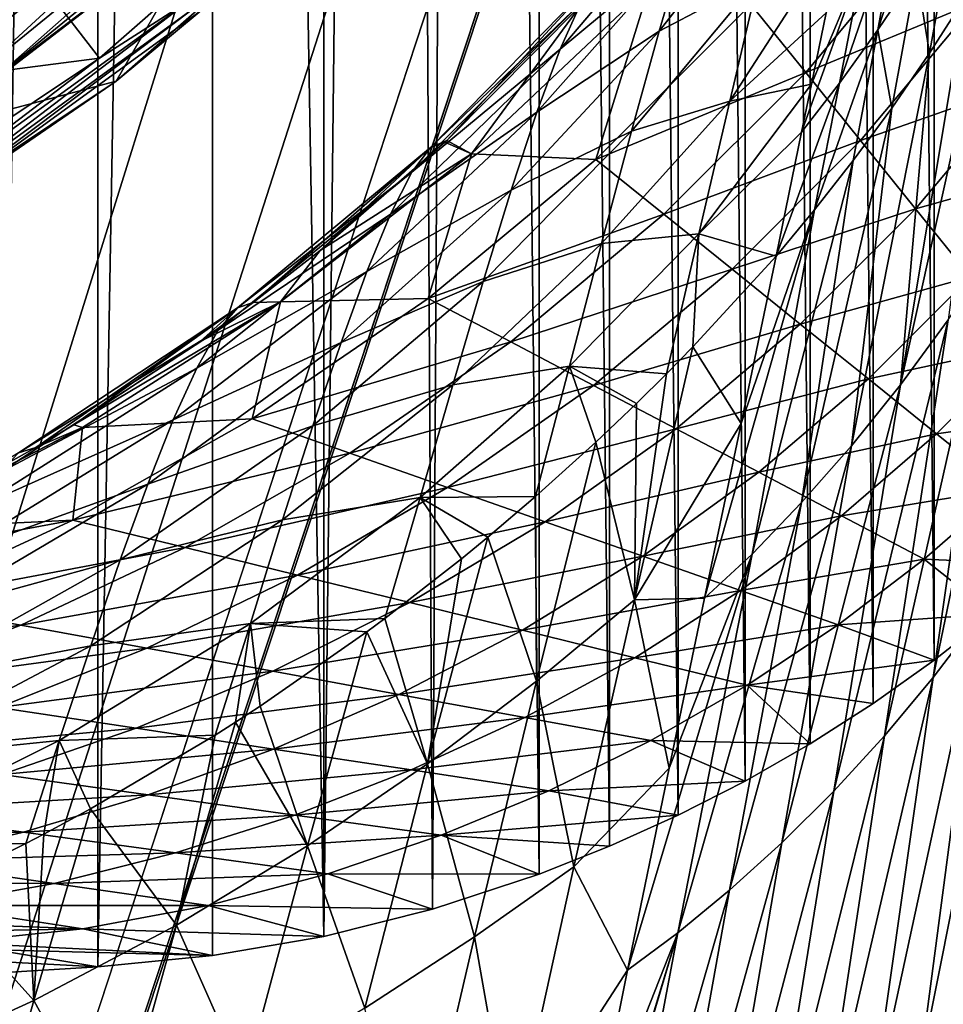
# Model space of a CAD drawing. Header units: metres. Extents: x -23 to 23, y -134 to 23.
# Tile 55 of 88: x 12.26 to 18.77, y -23.37 to -16.42. Entities that reach past the tile are written whole.
import ezdxf

# ---------------------------------------------------------------- set-up
doc = ezdxf.new("R2010")
doc.units = ezdxf.units.M
doc.layers.add('solid_509541_115_SW0003', color=7, linetype='CONTINUOUS')

msp = doc.modelspace()

# ---------------------------------------------------------------- linework, layer by layer
at = {"layer": 'solid_509541_115_SW0003'}
for points in [[(12.114659, 23.143936), (12.805935, 23.102457), (12.1105, -23.144178)], [(12.805935, 23.102457), (12.805934, -23.102457), (12.1105, -23.144178)], [(13.614415, 23.022997), (12.805934, -23.102457), (12.805935, 23.102457)], [(13.614415, 23.022997), (13.614155, -23.023029), (12.805934, -23.102457)], [(13.614415, 23.022997), (14.399119, -22.886789), (13.614155, -23.023029)], [(14.399816, 22.886635), (14.399119, -22.886789), (13.614415, 23.022997)], [(14.912878, 22.764664), (14.399119, -22.886789), (14.399816, 22.886635)], [(14.912878, 22.764664), (15.165898, -22.69478), (14.399119, -22.886789)], [(15.419049, 22.618229), (15.165898, -22.69478), (14.912878, 22.764664)], [(15.419049, 22.618229), (15.918517, -22.447569), (15.165898, -22.69478)], [(15.919298, 22.447287), (15.918517, -22.447569), (15.419049, 22.618229)], [(15.919298, 22.447287), (16.413803, -22.251926), (15.918517, -22.447569)], [(16.414274, 22.251736), (16.413803, -22.251926), (15.919298, 22.447287)], [(16.414274, 22.251736), (16.897629, -22.03344), (16.413803, -22.251926)], [(16.898014, 22.033245), (16.897629, -22.03344), (16.414274, 22.251736)], [(16.898014, 22.033245), (17.3696, -21.792252), (16.897629, -22.03344)], [(17.370132, 21.79196), (17.3696, -21.792252), (16.898014, 22.033245)], [(17.370132, 21.79196), (17.827332, -21.529696), (17.3696, -21.792252)], [(17.82793, 21.529333), (17.827332, -21.529696), (17.370132, 21.79196)], [(17.82793, 21.529333), (18.27109, -21.245687), (17.827332, -21.529696)], [(18.271696, 21.245277), (18.27109, -21.245687), (17.82793, 21.529333)], [(18.271696, 21.245277), (18.701797, -20.939943), (18.27109, -21.245687)], [(18.702362, 20.939526), (18.701797, -20.939943), (18.271696, 21.245277)], [(18.702362, 20.939526), (19.118338, -20.613214), (18.701797, -20.939943)], [(19.118834, 20.612806), (19.118338, -20.613214), (18.702362, 20.939526)], [(19.216677, -5.149261, 132), (-20.21727, -123.999992, 132), (20.217268, -123.999992, 132)], [(19.216677, -5.149261, 132), (18.380257, -7.613242, 132), (-20.21727, -123.999992, 132)], [(18.380257, -7.613242, 132), (17.229248, -9.947311, 132), (-20.21727, -123.999992, 132)], [(17.229248, -9.947311, 132), (15.783389, -12.111149, 132), (-20.21727, -123.999992, 132)], [(15.783389, -12.111149, 132), (14.067729, -14.067499, 132), (-20.21727, -123.999992, 132)], [(14.067729, -14.067499, 132), (12.110964, -15.783548, 132), (-20.21727, -123.999992, 132)], [(11.426445, -16.435221, 187.116348), (13.459885, -14.815926, 187.116348), (11.326807, -16.191078, 187.149994)], [(11.659458, -16.565298, 187.017532), (13.459885, -14.815926, 187.116348), (11.426445, -16.435221, 187.116348)], [(11.659458, -16.565298, 187.017532), (13.703369, -14.918772, 187.017532), (13.459885, -14.815926, 187.116348)], [(11.84589, -16.686529, 186.860199), (13.703369, -14.918772, 187.017532), (11.659458, -16.565298, 187.017532)], [(11.84589, -16.686529, 186.860199), (13.900799, -15.017762, 186.860199), (13.703369, -14.918772, 187.017532)], [(12.005583, -15.646174, 136.149994), (14.887491, -14.878901, 136.149994), (12.817077, -16.69557, 136.149994)], [(13.465501, -16.276995, 136.165344), (12.817077, -16.69557, 136.149994), (14.887491, -14.878901, 136.149994)], [(11.982042, -16.784941, 186.654968), (13.900799, -15.017762, 186.860199), (11.84589, -16.686529, 186.860199)], [(11.982042, -16.784941, 186.654968), (14.046486, -15.099662, 186.654968), (13.900799, -15.017762, 186.860199)], [(12.934975, -16.857187, 136.351959), (15.024619, -15.024619, 136.351959), (13.622774, -15.664785, 186.159805)], [(13.534656, -16.360588, 136.274826), (15.024619, -15.024619, 136.351959), (12.934975, -16.857187, 136.351959)], [(12.065392, -16.849411, 186.415695), (14.046486, -15.099662, 186.654968), (11.982042, -16.784941, 186.654968)], [(12.065392, -16.849411, 186.415695), (14.136315, -15.15391, 186.415695), (14.046486, -15.099662, 186.654968)], [(12.065392, -16.849411, 186.415695), (13.622774, -15.664785, 186.159805), (14.136315, -15.15391, 186.415695)], [(18.732298, -15.187514, 115.792709), (18.576904, -16.09314, 116.371826), (18.304903, -16.495497, 115.701431)], [(18.466877, -15.610994, 115.105698), (18.732298, -15.187514, 115.792709), (18.304903, -16.495497, 115.701431)], [(16.762634, -16.505613, 107.818596), (17.650961, -15.369833, 109.550034), (17.464224, -16.136879, 110.671471)], [(16.762634, -16.505613, 107.818596), (16.939138, -15.9037, 106.572906), (17.650961, -15.369833, 109.550034)], [(16.065453, -16.633022, 103.571724), (17.097523, -15.418571, 105.228363), (16.939138, -15.9037, 106.572906)], [(16.065453, -16.633022, 103.571724), (16.211325, -16.308638, 102.147919), (17.097523, -15.418571, 105.228363)], [(18.466877, -15.610994, 115.105698), (18.304903, -16.495497, 115.701431), (18.034187, -16.871309, 115.032784)], [(18.201918, -16.008503, 114.420151), (18.466877, -15.610994, 115.105698), (18.034187, -16.871309, 115.032784)], [(9.860843, -17.079245, 136.149994), (12.005583, -15.646174, 136.149994), (12.817077, -16.69557, 136.149994)], [(12.934975, -16.857187, 136.351959), (13.622774, -15.664785, 186.159805), (11.612674, -17.207884, 186.159805)], [(12.065392, -16.849411, 186.415695), (11.612674, -17.207884, 186.159805), (13.622774, -15.664785, 186.159805)], [(18.576904, -16.09314, 116.371826), (18.846569, -15.666508, 117.042747), (18.668554, -16.660252, 117.431282)], [(18.846569, -15.666508, 117.042747), (18.921164, -16.265726, 118.034897), (18.668554, -16.660252, 117.431282)], [(17.260735, -16.998888, 111.665016), (18.06859, -15.752173, 113.173058), (17.940166, -16.377378, 113.736038)], [(17.260735, -16.998888, 111.665016), (17.464224, -16.136879, 110.671471), (18.06859, -15.752173, 113.173058)], [(17.409731, -16.316671, 82.223808), (17.796722, -16.797092, 70.475876), (18.696026, -15.717385, 70.475876)], [(18.696026, -15.717385, 70.475876), (17.796722, -16.797092, 70.475876), (19.002514, -16.30002, 58.727936)], [(19.15653, -15.870943, 118.613937), (18.800604, -18.540831, 119.604469), (18.464811, -18.998991, 118.905006)], [(18.921164, -16.265726, 118.034897), (19.15653, -15.870943, 118.613937), (18.464811, -18.998991, 118.905006)], [(15.901742, -17.076853, 104.912216), (16.939138, -15.9037, 106.572906), (16.762634, -16.505613, 107.818596)], [(15.901742, -17.076853, 104.912216), (16.065453, -16.633022, 103.571724), (16.939138, -15.9037, 106.572906)], [(18.201918, -16.008503, 114.420151), (18.034187, -16.871309, 115.032784), (17.767612, -17.21792, 114.366089)], [(18.201918, -16.008503, 114.420151), (17.767612, -17.21792, 114.366089), (17.837088, -16.879877, 114.128441)], [(17.940166, -16.377378, 113.736038), (18.201918, -16.008503, 114.420151), (17.837088, -16.879877, 114.128441)], [(18.304903, -16.495497, 115.701431), (18.576904, -16.09314, 116.371826), (18.402735, -17.047722, 116.80761)], [(18.576904, -16.09314, 116.371826), (18.668554, -16.660252, 117.431282), (18.402735, -17.047722, 116.80761)], [(15.152178, -17.324875, 99.094536), (15.266187, -17.277365, 97.54467), (16.338737, -16.115498, 100.649002)], [(15.152178, -17.324875, 99.094536), (16.338737, -16.115498, 100.649002), (16.211325, -16.308638, 102.147919)], [(16.338737, -16.115498, 100.649002), (15.266187, -17.277365, 97.54467), (16.207308, -16.328791, 98.746994)], [(16.568556, -17.210236, 108.957161), (17.464224, -16.136879, 110.671471), (17.260735, -16.998888, 111.665016)], [(16.568556, -17.210236, 108.957161), (16.762634, -16.505613, 107.818596), (17.464224, -16.136879, 110.671471)], [(16.694962, -16.187218, 93.971741), (15.440928, -17.371269, 93.971741), (16.316671, -17.409731, 82.223808)], [(16.207308, -16.328791, 98.746994), (15.440928, -17.371269, 93.971741), (16.694962, -16.187218, 93.971741)], [(16.694962, -16.187218, 93.971741), (16.316671, -17.409731, 82.223808), (17.409731, -16.316671, 82.223808)], [(11.319273, -17.836321, 136.165344), (12.817077, -16.69557, 136.149994), (13.465501, -16.276995, 136.165344)], [(11.319273, -17.836321, 136.165344), (13.465501, -16.276995, 136.165344), (11.354217, -17.891382, 136.209213)], [(13.465501, -16.276995, 136.165344), (13.50707, -16.327242, 136.209213), (11.354217, -17.891382, 136.209213)], [(15.019355, -17.500702, 100.579605), (16.211325, -16.308638, 102.147919), (16.065453, -16.633022, 103.571724)], [(15.019355, -17.500702, 100.579605), (15.152178, -17.324875, 99.094536), (16.211325, -16.308638, 102.147919)], [(17.796722, -16.797092, 70.475876), (18.183712, -17.277512, 58.727936), (19.002514, -16.30002, 58.727936)], [(19.002514, -16.30002, 58.727936), (18.183712, -17.277512, 58.727936), (19.309002, -16.882656, 46.980003)], [(18.668554, -16.660252, 117.431282), (18.921164, -16.265726, 118.034897), (18.464811, -18.998991, 118.905006)], [(11.354217, -17.891382, 136.209213), (13.50707, -16.327242, 136.209213), (11.377405, -17.927921, 136.274826)], [(13.50707, -16.327242, 136.209213), (13.534656, -16.360588, 136.274826), (11.377405, -17.927921, 136.274826)], [(11.377405, -17.927921, 136.274826), (13.534656, -16.360588, 136.274826), (12.934975, -16.857187, 136.351959)], [(16.207308, -16.328791, 98.746994), (15.266187, -17.277365, 97.54467), (15.440928, -17.371269, 93.971741)], [(17.409731, -16.316671, 82.223808), (16.316671, -17.409731, 82.223808), (17.796722, -16.797092, 70.475876)], [(17.260735, -16.998888, 111.665016), (17.940166, -16.377378, 113.736038), (17.837088, -16.879877, 114.128441)], [(15.720681, -17.627117, 106.162849), (16.762634, -16.505613, 107.818596), (16.568556, -17.210236, 108.957161)], [(15.720681, -17.627117, 106.162849), (15.901742, -17.076853, 104.912216), (16.762634, -16.505613, 107.818596)], [(18.304903, -16.495497, 115.701431), (18.132154, -17.416885, 116.176949), (17.859514, -17.765652, 115.538788)], [(18.034187, -16.871309, 115.032784), (18.304903, -16.495497, 115.701431), (17.859514, -17.765652, 115.538788)], [(18.304903, -16.495497, 115.701431), (18.402735, -17.047722, 116.80761), (18.132154, -17.416885, 116.176949)], [(14.869591, -17.795927, 101.993195), (16.065453, -16.633022, 103.571724), (15.901742, -17.076853, 104.912216)], [(14.869591, -17.795927, 101.993195), (15.019355, -17.500702, 100.579605), (16.065453, -16.633022, 103.571724)], [(9.860843, -17.079245, 136.149994), (12.817077, -16.69557, 136.149994), (10.527315, -18.226208, 136.149994)], [(11.319273, -17.836321, 136.165344), (10.527315, -18.226208, 136.149994), (12.817077, -16.69557, 136.149994)], [(18.668554, -16.660252, 117.431282), (18.464811, -18.998991, 118.905006), (18.118198, -19.430063, 118.204796)], [(18.402735, -17.047722, 116.80761), (18.668554, -16.660252, 117.431282), (18.118198, -19.430063, 118.204796)], [(16.316671, -17.409731, 82.223808), (16.797092, -17.796722, 70.475876), (17.796722, -16.797092, 70.475876)], [(17.796722, -16.797092, 70.475876), (16.797092, -17.796722, 70.475876), (18.183712, -17.277512, 58.727936)], [(10.62401, -18.401325, 136.351959), (12.934975, -16.857187, 136.351959), (11.612674, -17.207884, 186.159805)], [(11.377405, -17.927921, 136.274826), (12.934975, -16.857187, 136.351959), (10.62401, -18.401325, 136.351959)], [(17.042059, -17.93552, 112.524818), (17.837088, -16.879877, 114.128441), (17.767612, -17.21792, 114.366089)], [(17.042059, -17.93552, 112.524818), (17.260735, -16.998888, 111.665016), (17.837088, -16.879877, 114.128441)], [(18.034187, -16.871309, 115.032784), (17.859514, -17.765652, 115.538788), (17.587067, -18.091946, 114.893082)], [(17.767612, -17.21792, 114.366089), (18.034187, -16.871309, 115.032784), (17.587067, -18.091946, 114.893082)], [(18.183712, -17.277512, 58.727936), (18.570704, -17.757933, 46.980003), (19.309002, -16.882656, 46.980003)], [(19.309002, -16.882656, 46.980003), (18.570704, -17.757933, 46.980003), (19.615492, -17.46529, 35.232067)], [(16.35766, -18.003273, 109.981728), (17.260735, -16.998888, 111.665016), (17.042059, -17.93552, 112.524818)], [(16.35766, -18.003273, 109.981728), (16.568556, -17.210236, 108.957161), (17.260735, -16.998888, 111.665016)], [(18.402735, -17.047722, 116.80761), (18.118198, -19.430063, 118.204796), (17.767679, -19.829126, 117.505768)], [(18.132154, -17.416885, 116.176949), (18.402735, -17.047722, 116.80761), (17.767679, -19.829126, 117.505768)], [(14.703378, -18.199734, 103.329865), (15.901742, -17.076853, 104.912216), (15.720681, -17.627117, 106.162849)], [(14.703378, -18.199734, 103.329865), (14.869591, -17.795927, 101.993195), (15.901742, -17.076853, 104.912216)], [(15.52265, -18.271532, 107.317802), (16.568556, -17.210236, 108.957161), (16.35766, -18.003273, 109.981728)], [(15.52265, -18.271532, 107.317802), (15.720681, -17.627117, 106.162849), (16.568556, -17.210236, 108.957161)], [(15.152178, -17.324875, 99.094536), (15.253563, -17.289114, 97.529778), (15.266187, -17.277365, 97.54467)], [(15.266187, -17.277365, 97.54467), (15.253563, -17.289114, 97.529778), (15.440928, -17.371269, 93.971741)], [(16.797092, -17.796722, 70.475876), (17.277512, -18.183712, 58.727936), (18.183712, -17.277512, 58.727936)], [(17.042059, -17.93552, 112.524818), (17.767612, -17.21792, 114.366089), (17.587067, -18.091946, 114.893082)], [(18.183712, -17.277512, 58.727936), (17.277512, -18.183712, 58.727936), (18.570704, -17.757933, 46.980003)], [(13.789683, -18.45623, 97.626831), (13.902398, -18.419498, 96.087624), (15.152178, -17.324875, 99.094536)], [(13.789683, -18.45623, 97.626831), (15.152178, -17.324875, 99.094536), (15.019355, -17.500702, 100.579605)], [(15.152178, -17.324875, 99.094536), (13.902398, -18.419498, 96.087624), (14.372959, -18.052885, 96.558037)], [(15.253563, -17.289114, 97.529778), (14.372959, -18.052885, 96.558037), (15.440928, -17.371269, 93.971741)], [(15.152178, -17.324875, 99.094536), (14.372959, -18.052885, 96.558037), (15.253563, -17.289114, 97.529778)], [(15.440928, -17.371269, 93.971741), (14.094844, -18.414339, 93.971741), (15.13475, -18.389536, 82.223808)], [(14.372959, -18.052885, 96.558037), (14.094844, -18.414339, 93.971741), (15.440928, -17.371269, 93.971741)], [(15.440928, -17.371269, 93.971741), (15.13475, -18.389536, 82.223808), (16.316671, -17.409731, 82.223808)], [(16.316671, -17.409731, 82.223808), (15.13475, -18.389536, 82.223808), (16.797092, -17.796722, 70.475876)], [(18.132154, -17.416885, 116.176949), (17.767679, -19.829126, 117.505768), (17.420141, -20.191984, 116.810066)], [(17.859514, -17.765652, 115.538788), (18.132154, -17.416885, 116.176949), (17.420141, -20.191984, 116.810066)], [(18.570704, -17.757933, 46.980003), (18.957693, -18.238352, 35.232067), (19.615492, -17.46529, 35.232067)], [(13.653987, -18.614288, 99.097466), (15.019355, -17.500702, 100.579605), (14.869591, -17.795927, 101.993195)], [(13.653987, -18.614288, 99.097466), (13.789683, -18.45623, 97.626831), (15.019355, -17.500702, 100.579605)], [(14.521059, -18.700462, 104.585602), (15.720681, -17.627117, 106.162849), (15.52265, -18.271532, 107.317802)], [(14.521059, -18.700462, 104.585602), (14.703378, -18.199734, 103.329865), (15.720681, -17.627117, 106.162849)], [(19.41885, -17.563969, 120.996559), (19.018593, -20.636824, 121.683899), (18.694763, -21.062864, 121.054634)], [(19.119915, -18.060732, 120.301903), (19.41885, -17.563969, 120.996559), (18.694763, -21.062864, 121.054634)], [(17.859514, -17.765652, 115.538788), (17.420141, -20.191984, 116.810066), (17.083462, -20.503275, 116.113518)], [(17.341282, -19.27116, 115.506966), (17.859514, -17.765652, 115.538788), (17.083462, -20.503275, 116.113518)], [(17.277512, -18.183712, 58.727936), (17.757933, -18.570704, 46.980003), (18.570704, -17.757933, 46.980003)], [(17.341282, -19.27116, 115.506966), (17.587067, -18.091946, 114.893082), (17.859514, -17.765652, 115.538788)], [(18.570704, -17.757933, 46.980003), (17.757933, -18.570704, 46.980003), (18.957693, -18.238352, 35.232067)], [(13.503283, -18.880936, 100.50103), (14.869591, -17.795927, 101.993195), (14.703378, -18.199734, 103.329865)], [(13.503283, -18.880936, 100.50103), (13.653987, -18.614288, 99.097466), (14.869591, -17.795927, 101.993195)], [(15.13475, -18.389536, 82.223808), (15.717385, -18.696026, 70.475876), (16.797092, -17.796722, 70.475876)], [(16.797092, -17.796722, 70.475876), (15.717385, -18.696026, 70.475876), (17.277512, -18.183712, 58.727936)], [(16.131445, -18.867634, 110.888115), (17.042059, -17.93552, 112.524818), (16.814302, -18.921864, 113.255775)], [(16.131445, -18.867634, 110.888115), (16.35766, -18.003273, 109.981728), (17.042059, -17.93552, 112.524818)], [(17.042059, -17.93552, 112.524818), (17.000578, -18.732086, 113.617714), (16.814302, -18.921864, 113.255775)], [(17.042059, -17.93552, 112.524818), (17.587067, -18.091946, 114.893082), (17.000578, -18.732086, 113.617714)], [(15.308243, -18.998142, 108.372154), (16.35766, -18.003273, 109.981728), (16.131445, -18.867634, 110.888115)], [(15.308243, -18.998142, 108.372154), (15.52265, -18.271532, 107.317802), (16.35766, -18.003273, 109.981728)], [(14.372959, -18.052885, 96.558037), (13.902398, -18.419498, 96.087624), (14.094844, -18.414339, 93.971741)], [(17.000578, -18.732086, 113.617714), (17.587067, -18.091946, 114.893082), (17.341282, -19.27116, 115.506966)], [(19.119915, -18.060732, 120.301903), (18.694763, -21.062864, 121.054634), (18.352354, -21.473234, 120.423889)], [(18.800604, -18.540831, 119.604469), (19.119915, -18.060732, 120.301903), (18.352354, -21.473234, 120.423889)], [(15.717385, -18.696026, 70.475876), (16.30002, -19.002514, 58.727936), (17.277512, -18.183712, 58.727936)], [(17.277512, -18.183712, 58.727936), (16.30002, -19.002514, 58.727936), (17.757933, -18.570704, 46.980003)], [(13.337943, -19.24637, 101.834412), (14.703378, -18.199734, 103.329865), (14.521059, -18.700462, 104.585602)], [(13.337943, -19.24637, 101.834412), (13.503283, -18.880936, 100.50103), (14.703378, -18.199734, 103.329865)], [(17.757933, -18.570704, 46.980003), (18.238352, -18.957693, 35.232067), (18.957693, -18.238352, 35.232067)], [(18.957693, -18.238352, 35.232067), (18.238352, -18.957693, 35.232067), (19.344685, -18.718773, 23.484133)], [(14.322851, -19.28754, 105.756737), (15.52265, -18.271532, 107.317802), (15.308243, -18.998142, 108.372154)], [(14.322851, -19.28754, 105.756737), (14.521059, -18.700462, 104.585602), (15.52265, -18.271532, 107.317802)], [(15.13475, -18.389536, 82.223808), (13.894557, -19.239687, 82.223808), (15.717385, -18.696026, 70.475876)], [(14.094844, -18.414339, 93.971741), (13.894557, -19.239687, 82.223808), (15.13475, -18.389536, 82.223808)], [(12.24638, -19.477694, 96.261269), (12.368651, -19.441757, 94.748138), (13.789683, -18.45623, 97.626831)], [(12.24638, -19.477694, 96.261269), (13.789683, -18.45623, 97.626831), (13.653987, -18.614288, 99.097466)], [(13.789683, -18.45623, 97.626831), (12.368651, -19.441757, 94.748138), (12.637216, -19.280365, 94.963333)], [(12.637216, -19.280365, 94.963333), (12.697453, -19.299152, 93.971741), (14.094844, -18.414339, 93.971741)], [(13.526784, -18.6933, 95.733574), (12.637216, -19.280365, 94.963333), (14.094844, -18.414339, 93.971741)], [(13.789683, -18.45623, 97.626831), (12.637216, -19.280365, 94.963333), (13.526784, -18.6933, 95.733574)], [(14.094844, -18.414339, 93.971741), (12.697453, -19.299152, 93.971741), (13.894557, -19.239687, 82.223808)], [(13.902398, -18.419498, 96.087624), (13.526784, -18.6933, 95.733574), (14.094844, -18.414339, 93.971741)], [(13.789683, -18.45623, 97.626831), (13.526784, -18.6933, 95.733574), (13.902398, -18.419498, 96.087624)], [(16.30002, -19.002514, 58.727936), (16.882656, -19.309002, 46.980003), (17.757933, -18.570704, 46.980003)], [(17.757933, -18.570704, 46.980003), (16.882656, -19.309002, 46.980003), (18.238352, -18.957693, 35.232067)], [(18.800604, -18.540831, 119.604469), (18.352354, -21.473234, 120.423889), (17.99522, -21.863049, 119.792503)], [(18.464811, -18.998991, 118.905006), (18.800604, -18.540831, 119.604469), (17.99522, -21.863049, 119.792503)], [(12.111459, -19.618647, 97.716774), (13.653987, -18.614288, 99.097466), (13.503283, -18.880936, 100.50103)], [(12.111459, -19.618647, 97.716774), (12.24638, -19.477694, 96.261269), (13.653987, -18.614288, 99.097466)], [(13.158175, -19.700285, 103.095726), (14.521059, -18.700462, 104.585602), (14.322851, -19.28754, 105.756737)], [(13.158175, -19.700285, 103.095726), (13.337943, -19.24637, 101.834412), (14.521059, -18.700462, 104.585602)], [(13.894557, -19.239687, 82.223808), (14.583028, -19.481405, 70.475876), (15.717385, -18.696026, 70.475876)], [(15.717385, -18.696026, 70.475876), (14.583028, -19.481405, 70.475876), (16.30002, -19.002514, 58.727936)], [(16.589071, -20.513462, 114.661583), (17.000578, -18.732086, 113.617714), (17.341282, -19.27116, 115.506966)], [(16.814302, -18.921864, 113.255775), (17.000578, -18.732086, 113.617714), (16.589071, -20.513462, 114.661583)], [(18.238352, -18.957693, 35.232067), (18.718773, -19.344685, 23.484133), (19.344685, -18.718773, 23.484133)], [(19.344685, -18.718773, 23.484133), (18.718773, -19.344685, 23.484133), (19.731674, -19.199192, 11.736198)], [(15.078861, -19.792923, 109.323219), (16.131445, -18.867634, 110.888115), (15.89244, -19.785412, 111.675468)], [(15.078861, -19.792923, 109.323219), (15.308243, -18.998142, 108.372154), (16.131445, -18.867634, 110.888115)], [(16.131445, -18.867634, 110.888115), (16.317171, -19.40218, 112.365524), (15.89244, -19.785412, 111.675468)], [(16.131445, -18.867634, 110.888115), (16.814302, -18.921864, 113.255775), (16.603113, -19.13035, 112.865227)], [(16.131445, -18.867634, 110.888115), (16.603113, -19.13035, 112.865227), (16.317171, -19.40218, 112.365524)], [(11.963751, -19.85849, 99.110497), (13.503283, -18.880936, 100.50103), (13.337943, -19.24637, 101.834412)], [(11.963751, -19.85849, 99.110497), (12.111459, -19.618647, 97.716774), (13.503283, -18.880936, 100.50103)], [(16.603113, -19.13035, 112.865227), (16.814302, -18.921864, 113.255775), (16.589071, -20.513462, 114.661583)], [(14.109187, -19.951199, 106.840073), (15.308243, -18.998142, 108.372154), (15.078861, -19.792923, 109.323219)], [(14.109187, -19.951199, 106.840073), (14.322851, -19.28754, 105.756737), (15.308243, -18.998142, 108.372154)], [(14.583028, -19.481405, 70.475876), (15.271498, -19.723122, 58.727936), (16.30002, -19.002514, 58.727936)], [(16.30002, -19.002514, 58.727936), (15.271498, -19.723122, 58.727936), (16.882656, -19.309002, 46.980003)], [(16.882656, -19.309002, 46.980003), (17.46529, -19.615492, 35.232067), (18.238352, -18.957693, 35.232067)], [(18.238352, -18.957693, 35.232067), (17.46529, -19.615492, 35.232067), (18.718773, -19.344685, 23.484133)], [(18.464811, -18.998991, 118.905006), (17.99522, -21.863049, 119.792503), (17.628908, -22.227552, 119.161797)], [(18.118198, -19.430063, 118.204796), (18.464811, -18.998991, 118.905006), (17.628908, -22.227552, 119.161797)], [(16.317171, -19.40218, 112.365524), (16.603113, -19.13035, 112.865227), (16.589071, -20.513462, 114.661583)], [(18.718773, -19.344685, 23.484133), (19.199192, -19.731674, 11.736198), (19.731674, -19.199192, 11.736198)], [(11.803522, -20.188496, 100.441177), (13.337943, -19.24637, 101.834412), (13.158175, -19.700285, 103.095726)], [(11.803522, -20.188496, 100.441177), (11.963751, -19.85849, 99.110497), (13.337943, -19.24637, 101.834412)], [(12.637216, -19.280365, 94.963333), (12.368651, -19.441757, 94.748138), (12.697453, -19.299152, 93.971741)], [(13.894557, -19.239687, 82.223808), (12.630179, -19.95265, 82.223808), (14.583028, -19.481405, 70.475876)], [(12.697453, -19.299152, 93.971741), (12.630179, -19.95265, 82.223808), (13.894557, -19.239687, 82.223808)], [(12.96404, -20.233727, 104.283089), (14.322851, -19.28754, 105.756737), (14.109187, -19.951199, 106.840073)], [(12.96404, -20.233727, 104.283089), (13.158175, -19.700285, 103.095726), (14.322851, -19.28754, 105.756737)], [(16.589071, -20.513462, 114.661583), (17.341282, -19.27116, 115.506966), (17.083462, -20.503275, 116.113518)], [(12.697453, -19.299152, 93.971741), (11.302209, -20.016678, 93.964844), (12.630179, -19.95265, 82.223808)], [(11.673234, -19.828115, 94.225037), (11.302209, -20.016678, 93.964844), (12.697453, -19.299152, 93.971741)], [(12.368651, -19.441757, 94.748138), (11.673234, -19.828115, 94.225037), (12.697453, -19.299152, 93.971741)], [(15.271498, -19.723122, 58.727936), (15.959969, -19.964838, 46.980003), (16.882656, -19.309002, 46.980003)], [(16.882656, -19.309002, 46.980003), (15.959969, -19.964838, 46.980003), (17.46529, -19.615492, 35.232067)], [(17.46529, -19.615492, 35.232067), (18.047926, -19.92198, 23.484133), (18.718773, -19.344685, 23.484133)], [(18.718773, -19.344685, 23.484133), (18.047926, -19.92198, 23.484133), (19.199192, -19.731674, 11.736198)], [(15.89244, -19.785412, 111.675468), (16.317171, -19.40218, 112.365524), (15.898997, -21.088816, 113.514107)], [(15.898997, -21.088816, 113.514107), (16.317171, -19.40218, 112.365524), (16.589071, -20.513462, 114.661583)], [(18.118198, -19.430063, 118.204796), (17.628908, -22.227552, 119.161797), (17.260176, -22.562195, 118.533653)], [(17.767679, -19.829126, 117.505768), (18.118198, -19.430063, 118.204796), (17.260176, -22.562195, 118.533653)], [(12.24638, -19.477694, 96.261269), (11.673234, -19.828115, 94.225037), (12.368651, -19.441757, 94.748138)], [(12.630179, -19.95265, 82.223808), (13.422354, -20.146585, 70.475876), (14.583028, -19.481405, 70.475876)], [(14.583028, -19.481405, 70.475876), (13.422354, -20.146585, 70.475876), (15.271498, -19.723122, 58.727936)], [(15.959969, -19.964838, 46.980003), (16.648439, -20.206556, 35.232067), (17.46529, -19.615492, 35.232067)], [(17.46529, -19.615492, 35.232067), (16.648439, -20.206556, 35.232067), (18.047926, -19.92198, 23.484133)], [(11.630858, -20.599701, 101.70858), (13.158175, -19.700285, 103.095726), (12.96404, -20.233727, 104.283089)], [(11.630858, -20.599701, 101.70858), (11.803522, -20.188496, 100.441177), (13.158175, -19.700285, 103.095726)], [(13.422354, -20.146585, 70.475876), (14.214527, -20.340521, 58.727936), (15.271498, -19.723122, 58.727936)], [(15.271498, -19.723122, 58.727936), (14.214527, -20.340521, 58.727936), (15.959969, -19.964838, 46.980003)], [(18.047926, -19.92198, 23.484133), (18.63056, -20.228468, 11.736198), (19.199192, -19.731674, 11.736198)], [(19.199192, -19.731674, 11.736198), (18.63056, -20.228468, 11.736198), (19.518417, -20.267101)], [(13.881349, -20.680244, 107.834206), (15.078861, -19.792923, 109.323219), (14.829548, -20.646778, 110.161354)], [(13.881349, -20.680244, 107.834206), (14.109187, -19.951199, 106.840073), (15.078861, -19.792923, 109.323219)], [(15.078861, -19.792923, 109.323219), (15.369335, -20.226034, 110.896637), (14.829548, -20.646778, 110.161354)], [(15.078861, -19.792923, 109.323219), (15.89244, -19.785412, 111.675468), (15.555264, -20.073246, 111.165367)], [(15.078861, -19.792923, 109.323219), (15.555264, -20.073246, 111.165367), (15.369335, -20.226034, 110.896637)], [(15.555264, -20.073246, 111.165367), (15.89244, -19.785412, 111.675468), (15.898997, -21.088816, 113.514107)], [(17.767679, -19.829126, 117.505768), (17.260176, -22.562195, 118.533653), (16.89575, -22.863104, 117.910133)], [(17.420141, -20.191984, 116.810066), (17.767679, -19.829126, 117.505768), (16.89575, -22.863104, 117.910133)], [(10.653016, -20.319448, 93.538689), (11.376466, -20.529987, 82.223808), (12.630179, -19.95265, 82.223808)], [(11.302209, -20.016678, 93.964844), (10.653016, -20.319448, 93.538689), (12.630179, -19.95265, 82.223808)], [(12.630179, -19.95265, 82.223808), (11.376466, -20.529987, 82.223808), (13.422354, -20.146585, 70.475876)], [(12.755821, -20.838915, 105.394753), (14.109187, -19.951199, 106.840073), (13.881349, -20.680244, 107.834206)], [(12.755821, -20.838915, 105.394753), (12.96404, -20.233727, 104.283089), (14.109187, -19.951199, 106.840073)], [(14.214527, -20.340521, 58.727936), (15.006701, -20.534456, 46.980003), (15.959969, -19.964838, 46.980003)], [(15.959969, -19.964838, 46.980003), (15.006701, -20.534456, 46.980003), (16.648439, -20.206556, 35.232067)], [(16.648439, -20.206556, 35.232067), (17.33691, -20.448273, 23.484133), (18.047926, -19.92198, 23.484133)], [(18.047926, -19.92198, 23.484133), (17.33691, -20.448273, 23.484133), (18.63056, -20.228468, 11.736198)], [(15.130787, -21.671734, 112.405396), (15.555264, -20.073246, 111.165367), (15.898997, -21.088816, 113.514107)], [(15.369335, -20.226034, 110.896637), (15.555264, -20.073246, 111.165367), (15.130787, -21.671734, 112.405396)], [(11.376466, -20.529987, 82.223808), (12.2643, -20.692766, 70.475876), (13.422354, -20.146585, 70.475876)], [(13.422354, -20.146585, 70.475876), (12.2643, -20.692766, 70.475876), (14.214527, -20.340521, 58.727936)], [(17.420141, -20.191984, 116.810066), (16.89575, -22.863104, 117.910133), (16.541061, -23.126217, 117.292351)], [(16.833984, -21.701118, 116.670601), (17.420141, -20.191984, 116.810066), (16.541061, -23.126217, 117.292351)], [(16.833984, -21.701118, 116.670601), (17.083462, -20.503275, 116.113518), (17.420141, -20.191984, 116.810066)], [(11.445701, -21.084679, 102.912216), (12.96404, -20.233727, 104.283089), (12.755821, -20.838915, 105.394753)], [(11.445701, -21.084679, 102.912216), (11.630858, -20.599701, 101.70858), (12.96404, -20.233727, 104.283089)], [(14.829548, -20.646778, 110.161354), (15.369335, -20.226034, 110.896637), (15.130787, -21.671734, 112.405396)], [(15.006701, -20.534456, 46.980003), (15.798874, -20.728394, 35.232067), (16.648439, -20.206556, 35.232067)], [(16.648439, -20.206556, 35.232067), (15.798874, -20.728394, 35.232067), (17.33691, -20.448273, 23.484133)], [(17.33691, -20.448273, 23.484133), (18.025379, -20.689989, 11.736198), (18.63056, -20.228468, 11.736198)], [(18.63056, -20.228468, 11.736198), (18.025379, -20.689989, 11.736198), (19.118338, -20.613214)], [(19.321833, -20.200184, 122.311127), (18.924576, -23.479462, 122.881996), (18.595947, -23.844677, 122.313255)], [(19.018593, -20.636824, 121.683899), (19.321833, -20.200184, 122.311127), (18.595947, -23.844677, 122.313255)], [(18.63056, -20.228468, 11.736198), (19.118338, -20.613214), (19.518417, -20.267101)], [(12.2643, -20.692766, 70.475876), (13.152136, -20.855543, 58.727936), (14.214527, -20.340521, 58.727936)], [(14.214527, -20.340521, 58.727936), (13.152136, -20.855543, 58.727936), (15.006701, -20.534456, 46.980003)], [(15.798874, -20.728394, 35.232067), (16.591047, -20.922329, 23.484133), (17.33691, -20.448273, 23.484133)], [(17.33691, -20.448273, 23.484133), (16.591047, -20.922329, 23.484133), (18.025379, -20.689989, 11.736198)], [(11.376466, -20.529987, 82.223808), (10.166574, -20.980915, 82.223808), (12.2643, -20.692766, 70.475876)], [(13.152136, -20.855543, 58.727936), (14.03997, -21.018322, 46.980003), (15.006701, -20.534456, 46.980003)], [(15.006701, -20.534456, 46.980003), (14.03997, -21.018322, 46.980003), (15.798874, -20.728394, 35.232067)], [(15.898997, -21.088816, 113.514107), (16.589071, -20.513462, 114.661583), (16.162857, -22.397089, 115.679001)], [(16.162857, -22.397089, 115.679001), (16.589071, -20.513462, 114.661583), (16.833984, -21.701118, 116.670601)], [(16.589071, -20.513462, 114.661583), (17.083462, -20.503275, 116.113518), (16.833984, -21.701118, 116.670601)], [(18.025379, -20.689989, 11.736198), (18.701797, -20.939943), (19.118338, -20.613214)], [(12.534662, -21.507223, 106.430336), (13.881349, -20.680244, 107.834206), (13.632524, -21.46879, 108.729843)], [(12.534662, -21.507223, 106.430336), (12.755821, -20.838915, 105.394753), (13.881349, -20.680244, 107.834206)], [(13.881349, -20.680244, 107.834206), (13.775604, -21.377943, 108.88839), (13.632524, -21.46879, 108.729843)], [(13.881349, -20.680244, 107.834206), (13.950809, -21.264095, 109.086861), (13.775604, -21.377943, 108.88839)], [(13.881349, -20.680244, 107.834206), (14.829548, -20.646778, 110.161354), (14.70275, -20.740864, 109.997505)], [(13.881349, -20.680244, 107.834206), (14.70275, -20.740864, 109.997505), (13.950809, -21.264095, 109.086861)], [(14.70275, -20.740864, 109.997505), (14.829548, -20.646778, 110.161354), (15.130787, -21.671734, 112.405396)], [(19.018593, -20.636824, 121.683899), (18.595947, -23.844677, 122.313255), (18.248983, -24.200367, 121.744026)], [(18.694763, -21.062864, 121.054634), (19.018593, -20.636824, 121.683899), (18.248983, -24.200367, 121.744026)], [(10.166574, -20.980915, 82.223808), (11.136341, -21.127407, 70.475876), (12.2643, -20.692766, 70.475876)], [(12.2643, -20.692766, 70.475876), (11.136341, -21.127407, 70.475876), (13.152136, -20.855543, 58.727936)], [(13.950809, -21.264095, 109.086861), (14.70275, -20.740864, 109.997505), (14.284951, -22.24861, 111.335426)], [(14.03997, -21.018322, 46.980003), (14.927806, -21.181099, 35.232067), (15.798874, -20.728394, 35.232067)], [(14.284951, -22.24861, 111.335426), (14.70275, -20.740864, 109.997505), (15.130787, -21.671734, 112.405396)], [(15.798874, -20.728394, 35.232067), (14.927806, -21.181099, 35.232067), (16.591047, -20.922329, 23.484133)], [(16.591047, -20.922329, 23.484133), (17.383221, -21.116264, 11.736198), (18.025379, -20.689989, 11.736198)], [(18.025379, -20.689989, 11.736198), (17.383221, -21.116264, 11.736198), (18.701797, -20.939943)], [(11.136341, -21.127407, 70.475876), (12.106107, -21.273899, 58.727936), (13.152136, -20.855543, 58.727936)], [(11.248196, -21.637428, 104.05143), (12.755821, -20.838915, 105.394753), (12.534662, -21.507223, 106.430336)], [(11.248196, -21.637428, 104.05143), (11.445701, -21.084679, 102.912216), (12.755821, -20.838915, 105.394753)], [(13.152136, -20.855543, 58.727936), (12.106107, -21.273899, 58.727936), (14.03997, -21.018322, 46.980003)], [(14.927806, -21.181099, 35.232067), (15.81564, -21.343878, 23.484133), (16.591047, -20.922329, 23.484133)], [(16.591047, -20.922329, 23.484133), (15.81564, -21.343878, 23.484133), (17.383221, -21.116264, 11.736198)], [(17.383221, -21.116264, 11.736198), (18.27109, -21.245687), (18.701797, -20.939943)], [(12.106107, -21.273899, 58.727936), (13.075872, -21.420389, 46.980003), (14.03997, -21.018322, 46.980003)], [(14.03997, -21.018322, 46.980003), (13.075872, -21.420389, 46.980003), (14.927806, -21.181099, 35.232067)], [(15.130787, -21.671734, 112.405396), (15.898997, -21.088816, 113.514107), (15.461781, -22.891201, 114.624458)], [(15.461781, -22.891201, 114.624458), (15.898997, -21.088816, 113.514107), (16.162857, -22.397089, 115.679001)], [(18.694763, -21.062864, 121.054634), (18.248983, -24.200367, 121.744026), (17.885679, -24.54208, 121.174965)], [(18.352354, -21.473234, 120.423889), (18.694763, -21.062864, 121.054634), (17.885679, -24.54208, 121.174965)], [(15.81564, -21.343878, 23.484133), (16.703476, -21.506655, 11.736198), (17.383221, -21.116264, 11.736198)], [(17.383221, -21.116264, 11.736198), (16.703476, -21.506655, 11.736198), (17.827332, -21.529696)], [(17.383221, -21.116264, 11.736198), (17.827332, -21.529696), (18.27109, -21.245687)], [(13.075872, -21.420389, 46.980003), (14.045638, -21.566881, 35.232067), (14.927806, -21.181099, 35.232067)], [(14.927806, -21.181099, 35.232067), (14.045638, -21.566881, 35.232067), (15.81564, -21.343878, 23.484133)], [(12.106107, -21.273899, 58.727936), (11.095435, -21.604677, 58.727936), (13.075872, -21.420389, 46.980003)], [(13.775604, -21.377943, 108.88839), (13.950809, -21.264095, 109.086861), (14.284951, -22.24861, 111.335426)], [(13.359863, -22.806955, 110.306892), (13.775604, -21.377943, 108.88839), (14.284951, -22.24861, 111.335426)], [(13.632524, -21.46879, 108.729843), (13.775604, -21.377943, 108.88839), (13.359863, -22.806955, 110.306892)], [(14.045638, -21.566881, 35.232067), (15.015404, -21.713373, 23.484133), (15.81564, -21.343878, 23.484133)], [(15.81564, -21.343878, 23.484133), (15.015404, -21.713373, 23.484133), (16.703476, -21.506655, 11.736198)], [(11.095435, -21.604677, 58.727936), (12.128278, -21.747011, 46.980003), (13.075872, -21.420389, 46.980003)], [(13.075872, -21.420389, 46.980003), (12.128278, -21.747011, 46.980003), (14.045638, -21.566881, 35.232067)], [(11.039333, -22.251574, 105.126564), (12.534662, -21.507223, 106.430336), (12.298457, -22.231932, 107.387177)], [(11.039333, -22.251574, 105.126564), (11.248196, -21.637428, 104.05143), (12.534662, -21.507223, 106.430336)], [(12.534662, -21.507223, 106.430336), (12.424599, -22.165827, 107.504562), (12.298457, -22.231932, 107.387177)], [(12.534662, -21.507223, 106.430336), (12.754828, -21.987022, 107.820808), (12.424599, -22.165827, 107.504562)], [(12.534662, -21.507223, 106.430336), (13.632524, -21.46879, 108.729843), (12.754828, -21.987022, 107.820808)], [(12.754828, -21.987022, 107.820808), (13.632524, -21.46879, 108.729843), (13.359863, -22.806955, 110.306892)], [(15.015404, -21.713373, 23.484133), (15.985169, -21.859865, 11.736198), (16.703476, -21.506655, 11.736198)], [(16.703476, -21.506655, 11.736198), (15.985169, -21.859865, 11.736198), (17.3696, -21.792252)], [(16.703476, -21.506655, 11.736198), (17.3696, -21.792252), (17.827332, -21.529696)], [(18.352354, -21.473234, 120.423889), (17.885679, -24.54208, 121.174965), (17.509663, -24.865532, 120.606934)], [(17.99522, -21.863049, 119.792503), (18.352354, -21.473234, 120.423889), (17.509663, -24.865532, 120.606934)], [(12.128278, -21.747011, 46.980003), (13.161121, -21.889345, 35.232067), (14.045638, -21.566881, 35.232067)], [(14.045638, -21.566881, 35.232067), (13.161121, -21.889345, 35.232067), (15.015404, -21.713373, 23.484133)], [(13.161121, -21.889345, 35.232067), (14.193965, -22.031681, 23.484133), (15.015404, -21.713373, 23.484133)], [(15.015404, -21.713373, 23.484133), (14.193965, -22.031681, 23.484133), (15.985169, -21.859865, 11.736198)], [(14.284951, -22.24861, 111.335426), (15.130787, -21.671734, 112.405396), (14.688316, -23.393862, 113.605202)], [(14.688316, -23.393862, 113.605202), (15.130787, -21.671734, 112.405396), (15.461781, -22.891201, 114.624458)], [(16.162857, -22.397089, 115.679001), (16.833984, -21.701118, 116.670601), (16.541061, -23.126217, 117.292351)], [(12.128278, -21.747011, 46.980003), (11.208369, -22.00539, 46.980003), (13.161121, -21.889345, 35.232067)], [(15.985169, -21.859865, 11.736198), (16.897629, -22.03344), (17.3696, -21.792252)], [(14.193965, -22.031681, 23.484133), (15.226809, -22.174015, 11.736198), (15.985169, -21.859865, 11.736198)], [(15.985169, -21.859865, 11.736198), (15.226809, -22.174015, 11.736198), (16.897629, -22.03344)], [(17.99522, -21.863049, 119.792503), (17.509663, -24.865532, 120.606934), (17.126095, -25.166563, 120.041229)], [(17.628908, -22.227552, 119.161797), (17.99522, -21.863049, 119.792503), (17.126095, -25.166563, 120.041229)], [(11.208369, -22.00539, 46.980003), (12.28116, -22.152266, 35.232067), (13.161121, -21.889345, 35.232067)], [(13.161121, -21.889345, 35.232067), (12.28116, -22.152266, 35.232067), (14.193965, -22.031681, 23.484133)], [(12.353862, -23.338007, 109.323776), (12.754828, -21.987022, 107.820808), (13.359863, -22.806955, 110.306892)], [(12.424599, -22.165827, 107.504562), (12.754828, -21.987022, 107.820808), (12.353862, -23.338007, 109.323776)], [(11.208369, -22.00539, 46.980003), (10.325302, -22.201382, 46.980003), (12.28116, -22.152266, 35.232067)], [(12.28116, -22.152266, 35.232067), (13.353952, -22.299141, 23.484133), (14.193965, -22.031681, 23.484133)], [(14.193965, -22.031681, 23.484133), (13.353952, -22.299141, 23.484133), (15.226809, -22.174015, 11.736198)], [(15.226809, -22.174015, 11.736198), (16.413803, -22.251926), (16.897629, -22.03344)], [(10.325302, -22.201382, 46.980003), (11.411664, -22.357512, 35.232067), (12.28116, -22.152266, 35.232067)], [(12.28116, -22.152266, 35.232067), (11.411664, -22.357512, 35.232067), (13.353952, -22.299141, 23.484133)], [(12.298457, -22.231932, 107.387177), (12.424599, -22.165827, 107.504562), (12.353862, -23.338007, 109.323776)], [(13.353952, -22.299141, 23.484133), (14.426744, -22.446016, 11.736198), (15.226809, -22.174015, 11.736198)], [(15.226809, -22.174015, 11.736198), (14.426744, -22.446016, 11.736198), (15.918517, -22.447569)], [(15.226809, -22.174015, 11.736198), (15.918517, -22.447569), (16.413803, -22.251926)], [(11.039333, -22.251574, 105.126564), (12.298457, -22.231932, 107.387177), (11.646597, -22.554916, 106.808815)], [(11.646597, -22.554916, 106.808815), (12.298457, -22.231932, 107.387177), (12.353862, -23.338007, 109.323776)], [(13.359863, -22.806955, 110.306892), (14.284951, -22.24861, 111.335426), (13.843004, -23.8929, 112.621323)], [(13.843004, -23.8929, 112.621323), (14.284951, -22.24861, 111.335426), (14.688316, -23.393862, 113.605202)], [(17.628908, -22.227552, 119.161797), (17.126095, -25.166563, 120.041229), (16.741243, -25.441196, 119.479607)], [(17.260176, -22.562195, 118.533653), (17.628908, -22.227552, 119.161797), (16.741243, -25.441196, 119.479607)], [(11.411664, -22.357512, 35.232067), (12.498025, -22.513641, 23.484133), (13.353952, -22.299141, 23.484133)], [(13.353952, -22.299141, 23.484133), (12.498025, -22.513641, 23.484133), (14.426744, -22.446016, 11.736198)], [(11.411664, -22.357512, 35.232067), (10.558357, -22.503378, 35.232067), (12.498025, -22.513641, 23.484133)], [(15.461781, -22.891201, 114.624458), (16.162857, -22.397089, 115.679001), (15.725821, -24.385818, 116.647484)], [(15.725821, -24.385818, 116.647484), (16.162857, -22.397089, 115.679001), (16.541061, -23.126217, 117.292351)], [(12.498025, -22.513641, 23.484133), (13.584386, -22.669771, 11.736198), (14.426744, -22.446016, 11.736198)], [(14.426744, -22.446016, 11.736198), (13.584386, -22.669771, 11.736198), (15.165898, -22.69478)], [(14.426744, -22.446016, 11.736198), (15.165898, -22.69478), (15.918517, -22.447569)], [(10.558357, -22.503378, 35.232067), (11.629801, -22.66917, 23.484133), (12.498025, -22.513641, 23.484133)], [(11.266901, -23.834505, 108.391502), (11.646597, -22.554916, 106.808815), (12.353862, -23.338007, 109.323776)], [(12.498025, -22.513641, 23.484133), (11.629801, -22.66917, 23.484133), (13.584386, -22.669771, 11.736198)], [(17.260176, -22.562195, 118.533653), (16.741243, -25.441196, 119.479607), (16.361345, -25.686052, 118.923965)], [(16.89575, -22.863104, 117.910133), (17.260176, -22.562195, 118.533653), (16.361345, -25.686052, 118.923965)], [(11.629801, -22.66917, 23.484133), (10.753029, -22.758236, 23.484133), (12.701243, -22.834963, 11.736198)], [(11.629801, -22.66917, 23.484133), (12.701243, -22.834963, 11.736198), (13.584386, -22.669771, 11.736198)], [(13.584386, -22.669771, 11.736198), (12.701243, -22.834963, 11.736198), (14.399119, -22.886789)], [(13.584386, -22.669771, 11.736198), (14.399119, -22.886789), (15.165898, -22.69478)], [(12.701243, -22.834963, 11.736198), (10.753029, -22.758236, 23.484133), (11.357889, -22.859655, 16.564873)], [(12.701243, -22.834963, 11.736198), (11.357889, -22.859655, 16.564873), (11.779998, -22.930433, 11.736198)], [(12.701243, -22.834963, 11.736198), (11.779998, -22.930433, 11.736198), (13.614155, -23.023029)], [(12.353862, -23.338007, 109.323776), (13.359863, -22.806955, 110.306892), (12.924419, -24.376959, 111.675323)], [(12.701243, -22.834963, 11.736198), (13.614155, -23.023029), (14.399119, -22.886789)], [(12.924419, -24.376959, 111.675323), (13.359863, -22.806955, 110.306892), (13.843004, -23.8929, 112.621323)], [(14.688316, -23.393862, 113.605202), (15.461781, -22.891201, 114.624458), (15.014383, -24.80691, 115.682785)], [(15.014383, -24.80691, 115.682785), (15.461781, -22.891201, 114.624458), (15.725821, -24.385818, 116.647484)], [(16.89575, -22.863104, 117.910133), (16.361345, -25.686052, 118.923965), (15.990933, -25.90003, 118.376274)], [(16.020746, -25.745354, 118.320152), (16.89575, -22.863104, 117.910133), (15.990933, -25.90003, 118.376274)], [(16.020746, -25.745354, 118.320152), (16.281132, -24.417414, 117.81749), (16.89575, -22.863104, 117.910133)], [(16.281132, -24.417414, 117.81749), (16.541061, -23.126217, 117.292351), (16.89575, -22.863104, 117.910133)], [(13.614155, -23.023029), (11.779998, -22.930433, 11.736198), (12.082276, -22.981117, 8.278297)], [(12.082276, -22.981117, 8.278297), (11.33925, -23.02537, 8.278297), (12.805934, -23.102457)], [(11.33925, -23.02537, 8.278297), (12.1105, -23.144178), (12.805934, -23.102457)], [(13.614155, -23.023029), (12.082276, -22.981117, 8.278297), (12.805934, -23.102457)], [(19.234573, -23.109407, 123.449646), (18.858658, -26.569996, 123.906403), (18.522797, -26.870108, 123.388741)], [(18.924576, -23.479462, 122.881996), (19.234573, -23.109407, 123.449646), (18.522797, -26.870108, 123.388741)], [(15.725821, -24.385818, 116.647484), (16.541061, -23.126217, 117.292351), (16.281132, -24.417414, 117.81749)], [(11.266901, -23.834505, 108.391502), (12.353862, -23.338007, 109.323776), (11.93114, -24.838243, 110.770844)], [(11.93114, -24.838243, 110.770844), (12.353862, -23.338007, 109.323776), (12.924419, -24.376959, 111.675323)]]:
    msp.add_3dface(points, dxfattribs=at)

doc.saveas('drawing.dxf')
